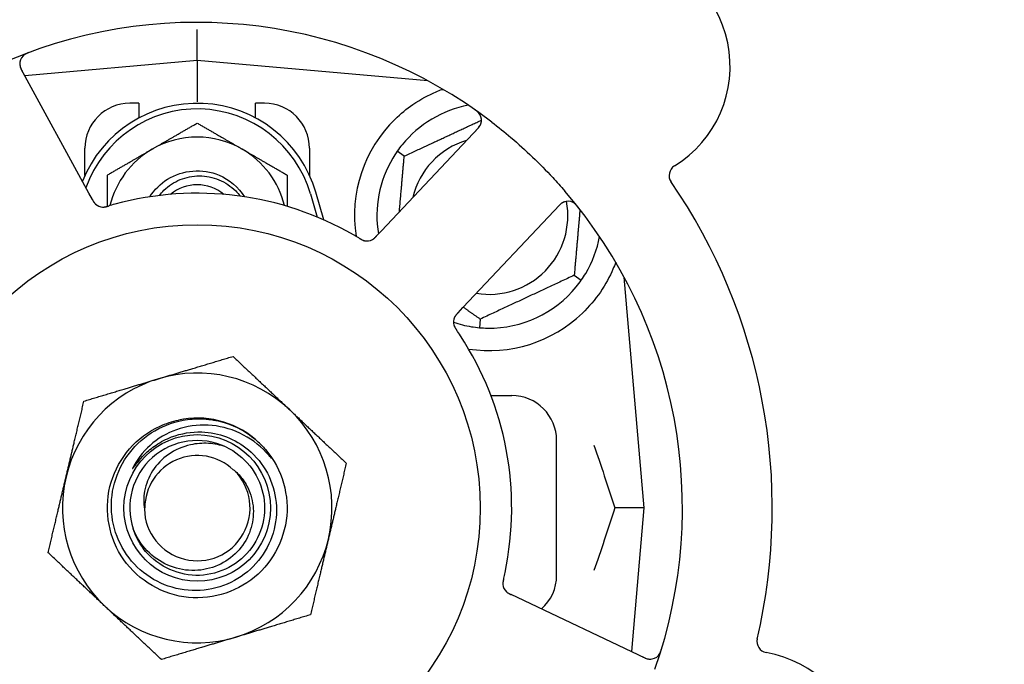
# Model space of a CAD drawing. Header units: inches. Extents: x 24 to 1128, y -58 to 748.
# Tile 25 of 256: x 133.05 to 135.79, y 227.24 to 229.03. Entities that reach past the tile are written whole.
import ezdxf

# ---------------------------------------------------------------- set-up
doc = ezdxf.new("R2010")
doc.units = ezdxf.units.IN
doc.header["$LTSCALE"] = 32
doc.header["$MEASUREMENT"] = 0
doc.layers.add('Dimension (ANSI)', color=7, linetype='Continuous', lineweight=25)
doc.layers.add('Visible (ANSI)', color=7, linetype='Continuous', lineweight=30)
doc.styles.add('Note Text (ANSI)', font='tahoma.ttf')
doc.dimstyles.new('SB Fraction-16 (ANSI)', dxfattribs={"dimscale": 32, "dimtxt": 0.125, "dimasz": 0.098425, "dimexe": 0.125, "dimexo": 0.0625, "dimgap": 0.031496, "dimtad": 0, "dimtih": 1, "dimtoh": 1, "dimdec": 4, "dimrnd": 1e-08, "dimzin": 0, "dimdsep": 46, "dimlunit": 5, "dimtxsty": 'Note Text (ANSI)', "dimcen": 0.09, "dimdle": 0.393701, "dimclrd": 256, "dimclre": 256, "dimclrt": 256, "dimadec": 0, "dimazin": 3, "dimtfac": 0.96, "dimtofl": 0, "dimtmove": 0, "dimatfit": 3, "dimfxl": 1, "dimfrac": 2, "dimtolj": 1, "dimtzin": 12, "dimlwd": -1, "dimlwe": -1, "dimarcsym": 0})

# ---------------------------------------------------------------- blocks, each defined once
blk = doc.blocks.new('*D16')
at = {"layer": 'Defpoints', "color": 0, "transparency": 16777216}
for p in [(169.8497, 459.4837), (76.4594, 171.772), (131.9122, 171.772)]:
    blk.add_point(p, dxfattribs=at)
at = {"layer": 'Dimension (ANSI)', "transparency": 16777216}
for p, q in [((167.8497, 459.4837), (72.4594, 459.4837)), ((76.4594, 456.3341), (76.4594, 319.1609)), ((76.4594, 174.9216), (76.4594, 312.0948)), ((129.9122, 171.772), (72.4594, 171.772))]:
    blk.add_line(p, q, dxfattribs=at)
for points in [[(75.9345, 456.3341), (76.9844, 456.3341), (76.4594, 459.4837)], [(75.9345, 174.9216), (76.9844, 174.9216), (76.4594, 171.772)]]:
    blk.add_solid(points, dxfattribs=at)
at = {"layer": 'Dimension (ANSI)', "transparency": 16777216, "insert": (64.2727, 318.153), "char_height": 4, "attachment_point": 1, "style": 'Note Text (ANSI)'}
blk.add_mtext('\\A1;287 11/16', dxfattribs=at)

msp = doc.modelspace()

# ---------------------------------------------------------------- linework, layer by layer
at = {"layer": 'Visible (ANSI)'}
for p, q in [((133.54541, 228.91583), (133.54541, 229.00182)), ((133.54541, 228.91583), (133.06546, 228.87384)), ((133.54541, 228.91583), (133.54541, 228.80124)), ((134.1874, 228.85966), (133.54541, 228.91583)), ((133.24412, 228.54728), (133.05548, 228.89206)), ((134.18416, 228.85994), (134.18416, 228.8614)), ((133.38291, 228.79708), (133.35791, 228.79708)), ((133.38291, 228.79708), (133.38291, 228.75624)), ((133.70791, 228.75624), (133.70791, 228.79708)), ((133.73291, 228.79708), (133.70791, 228.79708)), ((134.32765, 228.72872), (134.05803, 228.44277)), ((133.23291, 228.59653), (133.23291, 228.67208)), ((133.85791, 228.67208), (133.85791, 228.59653)), ((134.12144, 228.65015), (134.10193, 228.66382)), ((133.25365, 228.52985), (133.24412, 228.54728)), ((133.86041, 228.5452), (133.87916, 228.48093)), ((133.89774, 228.473), (133.87541, 228.54958)), ((134.28467, 228.22908), (134.55429, 228.51502)), ((134.05803, 228.44277), (134.04438, 228.4283)), ((134.59438, 228.319), (134.6139, 228.30533)), ((134.78916, 227.67208), (134.73299, 228.31406)), ((134.27104, 228.21462), (134.28467, 228.22908)), ((134.33275, 228.197), (134.33067, 228.17327)), ((134.3627, 227.98458), (134.42041, 227.98458)), ((134.54541, 227.48458), (134.54541, 227.85958)), ((134.78916, 227.67208), (134.70769, 227.67208)), ((134.75421, 227.27255), (134.78916, 227.67208)), ((134.4368, 227.4227), (134.41881, 227.43121)), ((134.79206, 227.25464), (134.4368, 227.4227))]:
    msp.add_line(p, q, dxfattribs=at)
for radius in [0.7875, 0.20385]:
    msp.add_circle((133.54541, 227.67208), radius, dxfattribs=at)
for centre, radius, start, end in [((134.70308, 228.89986), 0.325, 301.56477, 151.80207), ((133.54541, 227.67208), 1.35, 52.62287, 112.74397), ((133.0829, 228.90706), 0.03125, 110.53135, 208.68342), ((133.54541, 228.45333), 0.34375, 16.2602, 158.3076), ((133.35791, 228.67208), 0.125, 90, 180), ((133.54541, 228.45333), 0.32812, 16.2602, 160.60541), ((133.73291, 228.67208), 0.125, 0, 90), ((134.35791, 228.48458), 0.3125, 100.71622, 140.84193), ((134.30491, 228.75016), 0.03125, 316.68342, 54.83549), ((134.35791, 228.48458), 0.375, 134.27762, 188.78707), ((133.54541, 228.45333), 0.25, 60, 120), ((134.35791, 228.48458), 0.21875, 106.71618, 166.65066), ((133.54541, 228.45333), 0.25, 120, 166.26096), ((133.54541, 228.45333), 0.25, 13.73904, 60), ((134.35791, 228.48458), 0.3125, 149.15807, 189.35248), ((134.88957, 228.59632), 0.03125, 121.56477, 214.51231), ((133.54541, 228.45333), 0.11727, 50.56429, 129.43571), ((133.54541, 227.67208), 1.35, 340.62287, 40.74397), ((133.54541, 227.67208), 1.6, 346.81714, 34.5497), ((133.54541, 227.67208), 0.875, 60.19111, 105.17573), ((133.28385, 228.53976), 0.03125, 226.67765, 268.13682), ((134.35791, 228.48458), 0.21875, 260.57954, 10.53406), ((134.57703, 228.49358), 0.03125, 38.53135, 136.68342), ((134.01769, 228.44554), 0.03125, 257.46904, 299.46837), ((134.35791, 228.48458), 0.3125, 329.15807, 349.28378), ((134.35791, 228.48458), 0.3125, 269.15807, 320.84193), ((134.2898, 228.18896), 0.03125, 154.67765, 196.13682), ((134.35791, 228.48458), 0.375, 261.21293, 313.75453), ((134.35791, 228.48458), 0.3125, 251.46237, 260.84193), ((133.54541, 227.67208), 0.875, 348.19111, 33.17573), ((133.54541, 227.67208), 0.375, 46.68342, 106.68342), ((133.54541, 227.67208), 0.375, 106.68342, 166.68342), ((134.42041, 227.85958), 0.125, 0, 90), ((133.54541, 227.67208), 0.375, 346.68342, 46.68342), ((133.54541, 227.67208), 0.25, 49.96044, 102.10596), ((133.54541, 227.67208), 0.1875, 64.71096, 198.15663), ((133.54541, 227.67208), 0.25, 46.19222, 49.96044), ((133.54541, 227.67208), 0.14583, 46.55117, 180.00317), ((133.54541, 227.67208), 0.375, 166.68342, 226.68342), ((133.54541, 227.67208), 0.14696, 181.25861, 45.29572), ((133.54541, 227.67208), 0.375, 286.68342, 346.68342), ((134.42041, 227.48458), 0.125, 311.64189, 0), ((134.42696, 227.46193), 0.03125, 185.46904, 227.46837), ((133.54541, 227.67208), 0.375, 226.68342, 286.68342), ((133.54541, 227.67208), 0.875, 204.19111, 249.17573), ((135.13392, 227.30109), 0.03125, 166.85452, 259.80207), ((133.54541, 227.67208), 1.35, 196.62287, 256.74397), ((134.80543, 227.28289), 0.03125, 244.68342, 342.83549), ((135.07084, 226.95047), 0.325, 229.56477, 79.80207)]:
    msp.add_arc(centre, radius, start, end, dxfattribs=at)
for points, knots in [([(133.07857, 228.93879), (133.07798, 228.93857), (133.07739, 228.93835), (133.07582, 228.93776), (133.07482, 228.93737), (133.07298, 228.93661), (133.07213, 228.93624), (133.06998, 228.93525), (133.06866, 228.93459), (133.06644, 228.93335), (133.06547, 228.93276), (133.06387, 228.93168), (133.0632, 228.93119), (133.0619, 228.93016), (133.06131, 228.92962), (133.06066, 228.929), (133.06052, 228.92887), (133.06041, 228.92875)], [0, 0, 0, 0, 0.005149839, 0.005149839, 0.013554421, 0.013554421, 0.020527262, 0.020527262, 0.031641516, 0.031641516, 0.041623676, 0.041623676, 0.051235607, 0.051235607, 0.06373445, 0.06373445, 0.067355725, 0.067355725, 0.067355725, 0.067355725]), ([(133.05165, 228.90712), (133.05165, 228.90683), (133.05167, 228.90646), (133.05177, 228.90467), (133.05199, 228.90293), (133.05269, 228.89984), (133.05312, 228.89838), (133.05444, 228.89474), (133.05543, 228.8925), (133.05703, 228.88932), (133.05751, 228.88839), (133.05846, 228.88662), (133.05892, 228.88577), (133.05938, 228.88493)], [0.058736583, 0.058736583, 0.058736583, 0.058736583, 0.064782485, 0.064782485, 0.086145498, 0.086145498, 0.103238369, 0.103238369, 0.123434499, 0.123434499, 0.131598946, 0.131598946, 0.138939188, 0.138939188, 0.138939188, 0.138939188]), ([(134.09611, 228.75306), (134.11125, 228.76783), (134.1282, 228.78175), (134.16721, 228.80852), (134.18962, 228.82042), (134.21535, 228.83147), (134.22106, 228.83377), (134.22681, 228.83591)], [0.55181372, 0.55181372, 0.55181372, 0.55181372, 0.71000954, 0.71000954, 0.90366002, 0.90366002, 0.95550669, 0.95550669, 0.95550669, 0.95550669]), ([(134.33223, 228.76534), (134.33209, 228.76558), (134.3319, 228.76589), (134.33126, 228.76691), (134.33073, 228.76768), (134.32943, 228.76933), (134.3286, 228.77028), (134.32706, 228.77185), (134.32656, 228.77233), (134.32526, 228.77353), (134.32443, 228.77425), (134.32263, 228.77574), (134.32163, 228.77651), (134.32006, 228.77768), (134.31946, 228.77811), (134.31827, 228.77896), (134.31769, 228.77936), (134.3171, 228.77977)], [0.051298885, 0.051298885, 0.051298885, 0.051298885, 0.057269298, 0.057269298, 0.069785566, 0.069785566, 0.083632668, 0.083632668, 0.089458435, 0.089458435, 0.09782017, 0.09782017, 0.107290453, 0.107290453, 0.113094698, 0.113094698, 0.118968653, 0.118968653, 0.118968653, 0.118968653]), ([(134.36494, 228.74486), (134.38316, 228.73095), (134.40091, 228.71665), (134.43878, 228.68455), (134.45897, 228.66638), (134.49789, 228.62915), (134.51641, 228.61035), (134.54585, 228.57867), (134.55714, 228.56605), (134.56822, 228.55319)], [-0.73117336, -0.73117336, -0.73117336, -0.73117336, -0.55242948, -0.55242948, -0.34016147, -0.34016147, -0.13232742, -0.13232742, 0, 0, 0, 0]), ([(134.32209, 228.72282), (134.32273, 228.7235), (134.32339, 228.7242), (134.32589, 228.7269), (134.32768, 228.72895), (134.33045, 228.73258), (134.33152, 228.7342), (134.3331, 228.73697), (134.33372, 228.73828), (134.33456, 228.7404), (134.33484, 228.74121), (134.33509, 228.74207), (134.33514, 228.74225), (134.33519, 228.74241)], [0, 0, 0, 0, 0.007248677, 0.007248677, 0.028564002, 0.028564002, 0.04748221, 0.04748221, 0.065361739, 0.065361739, 0.076705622, 0.076705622, 0.079955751, 0.079955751, 0.079955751, 0.079955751]), ([(133.41378, 228.53691), (133.42633, 228.5567), (133.44315, 228.57377), (133.46308, 228.58613), (133.50533, 228.61232), (133.56038, 228.61661), (133.60618, 228.59728), (133.63524, 228.58501), (133.66008, 228.56343), (133.6771, 228.5369)], [6.8488771, 6.8488771, 6.8488771, 6.8488771, 7.2990044, 7.2990044, 7.2990044, 8.2534333, 8.2534333, 8.2534333, 8.8590861, 8.8590861, 8.8590861, 8.8590861]), ([(133.44021, 228.54073), (133.44412, 228.54587), (133.4484, 228.55073), (133.46588, 228.56797), (133.48111, 228.578), (133.51482, 228.5918), (133.53301, 228.59534), (133.57003, 228.5953), (133.58849, 228.59161), (133.62326, 228.57729), (133.63919, 228.56669), (133.65727, 228.54878), (133.66157, 228.54391), (133.66553, 228.53879)], [-1.06231766, -1.06231766, -1.06231766, -1.06231766, -1.01273267, -1.01273267, -0.87465824, -0.87465824, -0.73438222, -0.73438222, -0.59190522, -0.59190522, -0.44722789, -0.44722789, -0.39760805, -0.39760805, -0.39760805, -0.39760805]), ([(133.25366, 228.52984), (133.25391, 228.52938), (133.25416, 228.52891), (133.25466, 228.52801), (133.25491, 228.52757), (133.25546, 228.52657), (133.25577, 228.52603), (133.25689, 228.5241), (133.25764, 228.52289), (133.2589, 228.52104), (133.25948, 228.52025), (133.26061, 228.5189), (133.26112, 228.51833), (133.26201, 228.51741), (133.26241, 228.51702), (133.26265, 228.5168), (133.26269, 228.51677), (133.26269, 228.51677), (133.26269, 228.51677), (133.26269, 228.51677)], [0, 0, 0, 0, 0.004355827, 0.004355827, 0.008687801, 0.008687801, 0.014307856, 0.014307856, 0.029588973, 0.029588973, 0.043844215, 0.043844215, 0.054171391, 0.054171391, 0.061954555, 0.061954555, 0.063871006, 0.063871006, 0.063878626, 0.063878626, 0.063878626, 0.063878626]), ([(133.25368, 228.52981), (133.25382, 228.52955), (133.25396, 228.52929), (133.25475, 228.52785), (133.25542, 228.52665), (133.25687, 228.52417), (133.25768, 228.52288), (133.25923, 228.52067), (133.25998, 228.5197), (133.26146, 228.51798), (133.26223, 228.51721), (133.2629, 228.51658), (133.263, 228.51649), (133.26308, 228.51641)], [0, 0, 0, 0, 0.002309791, 0.002309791, 0.012623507, 0.012623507, 0.024338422, 0.024338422, 0.035397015, 0.035397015, 0.047442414, 0.047442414, 0.049661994, 0.049661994, 0.049661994, 0.049661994]), ([(133.28208, 228.50856), (133.28231, 228.50855), (133.28261, 228.50854), (133.2835, 228.50853), (133.28413, 228.50854), (133.28548, 228.50862), (133.28618, 228.50868), (133.28758, 228.50886), (133.28826, 228.50897), (133.28991, 228.50927), (133.29092, 228.50948), (133.29241, 228.50983), (133.29285, 228.50994), (133.29446, 228.51036), (133.29566, 228.51069), (133.29721, 228.51114), (133.2976, 228.51125), (133.29815, 228.51141), (133.29832, 228.51146), (133.29849, 228.51151)], [0.044252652, 0.044252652, 0.044252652, 0.044252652, 0.050671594, 0.050671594, 0.061250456, 0.061250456, 0.071050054, 0.071050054, 0.078610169, 0.078610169, 0.087196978, 0.087196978, 0.090753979, 0.090753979, 0.100050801, 0.100050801, 0.10314767, 0.10314767, 0.10451733, 0.10451733, 0.10451733, 0.10451733]), ([(133.28246, 228.50854), (133.28246, 228.50854), (133.28249, 228.50854), (133.28262, 228.50853), (133.28276, 228.50853), (133.28321, 228.50852), (133.28358, 228.50852), (133.28481, 228.50854), (133.28574, 228.5086), (133.28773, 228.50884), (133.28876, 228.50901), (133.29116, 228.5095), (133.29257, 228.50984), (133.2953, 228.51058), (133.29663, 228.51097), (133.29812, 228.51141), (133.2983, 228.51146), (133.29849, 228.51151)], [0.030853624, 0.030853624, 0.030853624, 0.030853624, 0.032941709, 0.032941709, 0.03638518, 0.03638518, 0.042347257, 0.042347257, 0.055267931, 0.055267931, 0.065838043, 0.065838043, 0.077516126, 0.077516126, 0.087897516, 0.087897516, 0.089364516, 0.089364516, 0.089364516, 0.089364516]), ([(134.56743, 228.52332), (134.56715, 228.52323), (134.5668, 228.5231), (134.56513, 228.52245), (134.56354, 228.5217), (134.56082, 228.52008), (134.55957, 228.51922), (134.55652, 228.51684), (134.55469, 228.5152), (134.55216, 228.5127), (134.55142, 228.51195), (134.55003, 228.51051), (134.54937, 228.50981), (134.54872, 228.50911)], [0.058736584, 0.058736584, 0.058736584, 0.058736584, 0.064782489, 0.064782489, 0.086145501, 0.086145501, 0.103238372, 0.103238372, 0.123434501, 0.123434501, 0.131598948, 0.131598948, 0.13893919, 0.13893919, 0.13893919, 0.13893919]), ([(134.60586, 228.50751), (134.60547, 228.508), (134.60509, 228.50849), (134.60404, 228.5098), (134.60336, 228.51063), (134.60206, 228.51215), (134.60145, 228.51284), (134.59985, 228.51458), (134.59881, 228.51563), (134.59694, 228.51736), (134.59608, 228.5181), (134.59456, 228.51929), (134.59389, 228.51977), (134.5925, 228.52069), (134.59181, 228.52109), (134.59102, 228.52152), (134.59085, 228.5216), (134.59071, 228.52168)], [0, 0, 0, 0, 0.005149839, 0.005149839, 0.013554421, 0.013554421, 0.020527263, 0.020527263, 0.031641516, 0.031641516, 0.041623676, 0.041623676, 0.051235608, 0.051235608, 0.063734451, 0.063734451, 0.067355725, 0.067355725, 0.067355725, 0.067355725]), ([(133.99634, 228.42194), (133.99593, 228.42218), (133.99549, 228.42245), (133.99502, 228.42273), (133.99082, 228.42524), (133.98505, 228.42863), (133.98038, 228.4313)], [0.48080563, 0.48080563, 0.48080563, 0.48080563, 0.5329828, 0.5329828, 0.5329828, 1, 1, 1, 1]), ([(133.99637, 228.42192), (133.99663, 228.42176), (133.99688, 228.42161), (133.99758, 228.42119), (133.99802, 228.42093), (133.99938, 228.42013), (134.00033, 228.41958), (134.00233, 228.41848), (134.00339, 228.41793), (134.00552, 228.4169), (134.00655, 228.41646), (134.00862, 228.41567), (134.00958, 228.41538), (134.01078, 228.41507), (134.01111, 228.41499), (134.01136, 228.41494)], [0.001596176, 0.001596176, 0.001596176, 0.001596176, 0.00393777, 0.00393777, 0.007842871, 0.007842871, 0.016055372, 0.016055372, 0.025513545, 0.025513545, 0.037191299, 0.037191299, 0.054193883, 0.054193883, 0.061558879, 0.061558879, 0.061558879, 0.061558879]), ([(133.99637, 228.42192), (133.99684, 228.42164), (133.99731, 228.42135), (133.99824, 228.42079), (133.99871, 228.42052), (134.00027, 228.4196), (134.00138, 228.41897), (134.00321, 228.41799), (134.00397, 228.4176), (134.00573, 228.41677), (134.00666, 228.41638), (134.00835, 228.41575), (134.00912, 228.4155), (134.01036, 228.41516), (134.01088, 228.41504), (134.01119, 228.41497), (134.01124, 228.41496), (134.01125, 228.41496), (134.01125, 228.41496), (134.01125, 228.41496)], [0, 0, 0, 0, 0.004180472, 0.004180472, 0.008305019, 0.008305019, 0.018114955, 0.018114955, 0.025612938, 0.025612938, 0.036850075, 0.036850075, 0.047489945, 0.047489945, 0.056089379, 0.056089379, 0.05828692, 0.05828692, 0.058652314, 0.058652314, 0.058652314, 0.058652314]), ([(134.03194, 228.41772), (134.03202, 228.41777), (134.03211, 228.41781), (134.03237, 228.41796), (134.03257, 228.41807), (134.03344, 228.41857), (134.03424, 228.41907), (134.03609, 228.42037), (134.03721, 228.42126), (134.0394, 228.4232), (134.04048, 228.42425), (134.04201, 228.42581), (134.04249, 228.4263), (134.0432, 228.42704), (134.04343, 228.42729), (134.0439, 228.42778), (134.04412, 228.42802), (134.04435, 228.42827)], [0.038929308, 0.038929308, 0.038929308, 0.038929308, 0.040726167, 0.040726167, 0.043941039, 0.043941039, 0.054249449, 0.054249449, 0.066768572, 0.066768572, 0.07820649, 0.07820649, 0.083402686, 0.083402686, 0.086046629, 0.086046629, 0.08863019, 0.08863019, 0.08863019, 0.08863019]), ([(134.03265, 228.4181), (134.03265, 228.4181), (134.03266, 228.4181), (134.03272, 228.41814), (134.03292, 228.41825), (134.03351, 228.41859), (134.03398, 228.41887), (134.035, 228.41954), (134.03555, 228.41992), (134.03623, 228.42044), (134.0364, 228.42057), (134.03765, 228.42156), (134.03901, 228.42278), (134.0411, 228.42486), (134.04171, 228.42549), (134.04267, 228.42648), (134.04299, 228.42683), (134.04366, 228.42753), (134.04401, 228.4279), (134.04435, 228.42827)], [0.028019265, 0.028019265, 0.028019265, 0.028019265, 0.028672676, 0.028672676, 0.033062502, 0.033062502, 0.040781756, 0.040781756, 0.051074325, 0.051074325, 0.054504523, 0.054504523, 0.075062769, 0.075062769, 0.083066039, 0.083066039, 0.087153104, 0.087153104, 0.091266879, 0.091266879, 0.091266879, 0.091266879]), ([(134.7098, 228.35516), (134.70739, 228.34855), (134.70478, 228.34192), (134.69349, 228.31582), (134.68178, 228.29378), (134.6528, 228.25152), (134.63558, 228.23126), (134.61725, 228.21371)], [1.38940877, 1.38940877, 1.38940877, 1.38940877, 1.45134152, 1.45134152, 1.64787025, 1.64787025, 1.84130789, 1.84130789, 1.84130789, 1.84130789]), ([(134.27101, 228.21459), (134.27081, 228.21437), (134.2706, 228.21415), (134.26948, 228.21296), (134.26854, 228.21195), (134.26664, 228.2098), (134.26566, 228.20863), (134.26404, 228.20648), (134.26335, 228.20547), (134.26217, 228.20353), (134.26167, 228.20256), (134.26128, 228.20173), (134.26122, 228.20161), (134.26118, 228.2015)], [0, 0, 0, 0, 0.002309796, 0.002309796, 0.012623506, 0.012623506, 0.024338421, 0.024338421, 0.035397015, 0.035397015, 0.047442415, 0.047442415, 0.049661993, 0.049661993, 0.049661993, 0.049661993]), ([(134.27104, 228.21462), (134.27068, 228.21423), (134.27031, 228.21385), (134.26961, 228.21309), (134.26926, 228.21272), (134.26849, 228.21189), (134.26807, 228.21143), (134.26657, 228.20977), (134.26565, 228.20868), (134.26428, 228.20691), (134.26372, 228.20611), (134.26278, 228.20462), (134.26239, 228.20396), (134.2618, 228.20283), (134.26155, 228.20232), (134.26141, 228.20203), (134.26139, 228.20199), (134.26139, 228.20199), (134.26139, 228.20199), (134.26139, 228.20199)], [0, 0, 0, 0, 0.004355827, 0.004355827, 0.0086878, 0.0086878, 0.014307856, 0.014307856, 0.029588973, 0.029588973, 0.043844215, 0.043844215, 0.054171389, 0.054171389, 0.061954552, 0.061954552, 0.063871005, 0.063871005, 0.063878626, 0.063878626, 0.063878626, 0.063878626]), ([(134.25958, 228.18101), (134.25964, 228.18078), (134.25973, 228.18049), (134.25999, 228.17965), (134.2602, 228.17905), (134.26069, 228.1778), (134.26096, 228.17715), (134.26157, 228.17587), (134.26188, 228.17525), (134.26268, 228.17378), (134.26319, 228.17288), (134.26398, 228.17158), (134.26422, 228.17119), (134.26512, 228.16979), (134.2658, 228.16875), (134.26671, 228.16741), (134.26694, 228.16708), (134.26726, 228.1666), (134.26736, 228.16646), (134.26746, 228.16631)], [0.044252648, 0.044252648, 0.044252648, 0.044252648, 0.050671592, 0.050671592, 0.061250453, 0.061250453, 0.071050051, 0.071050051, 0.078610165, 0.078610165, 0.087196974, 0.087196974, 0.090753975, 0.090753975, 0.100050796, 0.100050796, 0.103147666, 0.103147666, 0.104517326, 0.104517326, 0.104517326, 0.104517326]), ([(134.25968, 228.18064), (134.25968, 228.18064), (134.25968, 228.18061), (134.25972, 228.18048), (134.25976, 228.18035), (134.25989, 228.17992), (134.26, 228.17957), (134.26041, 228.17841), (134.26075, 228.17754), (134.2616, 228.17572), (134.26207, 228.17479), (134.26328, 228.17266), (134.26404, 228.17142), (134.26558, 228.16906), (134.26637, 228.16791), (134.26724, 228.16663), (134.26735, 228.16647), (134.26746, 228.16631)], [0.030853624, 0.030853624, 0.030853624, 0.030853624, 0.032941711, 0.032941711, 0.036385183, 0.036385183, 0.042347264, 0.042347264, 0.055267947, 0.055267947, 0.065838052, 0.065838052, 0.077516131, 0.077516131, 0.087897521, 0.087897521, 0.089364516, 0.089364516, 0.089364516, 0.089364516]), ([(133.71847, 227.85249), (133.76913, 227.8039), (133.79779, 227.73318), (133.79525, 227.66303), (133.79271, 227.5929), (133.75903, 227.52446), (133.70502, 227.47966), (133.65102, 227.43486), (133.57756, 227.41442), (133.50819, 227.42486), (133.4372, 227.43555), (133.37171, 227.47848), (133.33358, 227.5393), (133.29585, 227.59951), (133.28554, 227.67619), (133.30605, 227.74422), (133.32653, 227.81217), (133.37739, 227.87034), (133.44201, 227.89969), (133.45833, 227.9071), (133.47546, 227.91265), (133.49299, 227.91632)], [5.2445607, 5.2445607, 5.2445607, 5.2445607, 6.086966, 6.086966, 6.086966, 6.9291128, 6.9291128, 6.9291128, 7.7710085, 7.7710085, 7.7710085, 8.6324711, 8.6324711, 8.6324711, 9.4850832, 9.4850832, 9.4850832, 10.3367446, 10.3367446, 10.3367446, 10.5518672, 10.5518672, 10.5518672, 10.5518672]), ([(133.5582, 227.88331), (133.58168, 227.88254), (133.60487, 227.87786), (133.64898, 227.86106), (133.66958, 227.84899), (133.70946, 227.81575), (133.72737, 227.79361), (133.75387, 227.74348), (133.76212, 227.71592), (133.76766, 227.65889), (133.76478, 227.62996), (133.74808, 227.57453), (133.7343, 227.5486), (133.69742, 227.50322), (133.6746, 227.48427), (133.62273, 227.456), (133.59414, 227.44706), (133.53484, 227.44054), (133.50469, 227.44315), (133.44679, 227.45981), (133.41963, 227.4738), (133.37193, 227.51157), (133.35192, 227.53506), (133.32185, 227.58862), (133.31217, 227.61823), (133.30462, 227.67979), (133.30693, 227.71116), (133.32348, 227.77154), (133.33766, 227.79995), (133.37626, 227.84999), (133.40039, 227.87107), (133.45562, 227.903), (133.48623, 227.91344), (133.51799, 227.91775)], [-3.5801326, -3.5801326, -3.5801326, -3.5801326, -3.4004535, -3.4004535, -3.2191752, -3.2191752, -3.0035583, -3.0035583, -2.7857358, -2.7857358, -2.5657084, -2.5657084, -2.3434763, -2.3434763, -2.1190401, -2.1190401, -1.8924003, -1.8924003, -1.6635571, -1.6635571, -1.4325112, -1.4325112, -1.1992628, -1.1992628, -0.9638125, -0.9638125, -0.7261606, -0.7261606, -0.4863077, -0.4863077, -0.244254, -0.244254, 0, 0, 0, 0]), ([(133.74522, 227.81762), (133.72539, 227.84096), (133.70139, 227.86041), (133.64718, 227.88932), (133.61744, 227.89843), (133.55703, 227.90446), (133.52699, 227.90165), (133.47062, 227.88476), (133.44475, 227.87117), (133.40052, 227.83525), (133.38237, 227.81356), (133.36899, 227.78895)], [-1.1317323, -1.1317323, -1.1317323, -1.1317323, -0.8984595, -0.8984595, -0.6634575, -0.6634575, -0.435379, -0.435379, -0.2142259, -0.2142259, 0, 0, 0, 0]), ([(133.51799, 227.91775), (133.53544, 227.92011), (133.55311, 227.92056), (133.5885, 227.91761), (133.60612, 227.91415), (133.6536, 227.89928), (133.68189, 227.88387), (133.70624, 227.86348)], [-0.51193076, -0.51193076, -0.51193076, -0.51193076, -0.37804019, -0.37804019, -0.24204071, -0.24204071, 0, 0, 0, 0]), ([(133.39855, 227.82052), (133.40847, 227.83033), (133.41923, 227.83915), (133.44441, 227.85602), (133.45899, 227.86355), (133.50107, 227.87954), (133.52956, 227.88426), (133.5582, 227.88331)], [-0.44935864, -0.44935864, -0.44935864, -0.44935864, -0.34320731, -0.34320731, -0.21838639, -0.21838639, 0, 0, 0, 0]), ([(133.62551, 227.84161), (133.67679, 227.81738), (133.71583, 227.76867), (133.72832, 227.71333), (133.7408, 227.65801), (133.72645, 227.59726), (133.69054, 227.55336), (133.6547, 227.50955), (133.59816, 227.48346), (133.54157, 227.48462), (133.48488, 227.48578), (133.42936, 227.51427), (133.39536, 227.55965), (133.38314, 227.57596), (133.37379, 227.59433), (133.36752, 227.61371)], [5.153766, 5.153766, 5.153766, 5.153766, 6.061332, 6.061332, 6.061332, 6.968806, 6.968806, 6.968806, 7.8744508, 7.8744508, 7.8744508, 8.7817425, 8.7817425, 8.7817425, 9.107885, 9.107885, 9.107885, 9.107885]), ([(133.62551, 227.84161), (133.60978, 227.84709), (133.5934, 227.85044), (133.56001, 227.85258), (133.54318, 227.85132), (133.50484, 227.84282), (133.48403, 227.83379), (133.44801, 227.80864), (133.43293, 227.79308), (133.41032, 227.75778), (133.40269, 227.73859), (133.39612, 227.70204), (133.39589, 227.68527), (133.39849, 227.66885)], [-0.89666376, -0.89666376, -0.89666376, -0.89666376, -0.7697294, -0.7697294, -0.64162523, -0.64162523, -0.47009117, -0.47009117, -0.30597672, -0.30597672, -0.14928046, -0.14928046, -0.02134877, -0.02134877, -0.02134877, -0.02134877]), ([(133.71847, 227.85249), (133.72631, 227.84495), (133.73367, 227.83681), (133.74568, 227.82125), (133.74937, 227.8155), (133.7512, 227.81212), (133.75152, 227.81149), (133.75173, 227.81093), (133.75177, 227.8108), (133.75179, 227.81067), (133.75179, 227.81063), (133.75179, 227.81057), (133.75178, 227.81056), (133.75177, 227.81053), (133.75176, 227.81052), (133.75174, 227.81051), (133.75173, 227.8105), (133.75169, 227.8105), (133.75167, 227.8105), (133.7516, 227.81053), (133.75154, 227.81056), (133.75069, 227.81113), (133.74836, 227.81392), (133.74522, 227.81762)], [-0.28928031, -0.28928031, -0.28928031, -0.28928031, -0.16787143, -0.16787143, -0.06646306, -0.06646306, -0.04917499, -0.04917499, -0.04476579, -0.04476579, -0.04306859, -0.04306859, -0.04215282, -0.04215282, -0.04143605, -0.04143605, -0.040655, -0.040655, -0.03948059, -0.03948059, -0.0370912, -0.0370912, 0, 0, 0, 0]), ([(133.36899, 227.78895), (133.36819, 227.78748), (133.36733, 227.78582), (133.36636, 227.78371), (133.36594, 227.78273), (133.3657, 227.78192), (133.36566, 227.78176), (133.36565, 227.78158), (133.36565, 227.78153), (133.36566, 227.78146), (133.36566, 227.78144), (133.36568, 227.78141), (133.36569, 227.7814), (133.36572, 227.78138), (133.36573, 227.78138), (133.36578, 227.78138), (133.3658, 227.78139), (133.36588, 227.78142), (133.36593, 227.78145), (133.36611, 227.78159), (133.3663, 227.78178), (133.36716, 227.78274), (133.36812, 227.78402), (133.37386, 227.79181), (133.38335, 227.80548), (133.39855, 227.82052)], [-0.32002064, -0.32002064, -0.32002064, -0.32002064, -0.25037654, -0.25037654, -0.22022079, -0.22022079, -0.21319305, -0.21319305, -0.21059304, -0.21059304, -0.20923641, -0.20923641, -0.20821255, -0.20821255, -0.20712521, -0.20712521, -0.2055378, -0.2055378, -0.20262718, -0.20262718, -0.19315319, -0.19315319, -0.1629071, -0.1629071, 0, 0, 0, 0]), ([(133.64879, 227.77653), (133.65797, 227.76873), (133.66616, 227.75982), (133.681, 227.73914), (133.68731, 227.72726), (133.69902, 227.69582), (133.70223, 227.67573), (133.70084, 227.63488), (133.69604, 227.61452), (133.67875, 227.57623), (133.66623, 227.55876), (133.63485, 227.52915), (133.61614, 227.51745), (133.57479, 227.50159), (133.55248, 227.49779), (133.50708, 227.49888), (133.48443, 227.50397), (133.44181, 227.5227), (133.42234, 227.53635), (133.38926, 227.57069), (133.37612, 227.59121), (133.36725, 227.61365)], [-1.5503297, -1.5503297, -1.5503297, -1.5503297, -1.4577971, -1.4577971, -1.3550285, -1.3550285, -1.200467, -1.200467, -1.0416694, -1.0416694, -0.8786368, -0.8786368, -0.7113708, -0.7113708, -0.5398726, -0.5398726, -0.3641439, -0.3641439, -0.1841858, -0.1841858, 0, 0, 0, 0]), ([(134.39791, 227.47494), (134.39802, 227.47541), (134.39814, 227.4759), (134.39826, 227.47644), (134.39935, 227.48121), (134.40079, 227.48775), (134.40189, 227.49301)], [0.48080563, 0.48080563, 0.48080563, 0.48080563, 0.5329828, 0.5329828, 0.5329828, 1, 1, 1, 1]), ([(134.39791, 227.4749), (134.39778, 227.47437), (134.39766, 227.47384), (134.39742, 227.47278), (134.3973, 227.47225), (134.3969, 227.47047), (134.39665, 227.46922), (134.39628, 227.46718), (134.39615, 227.46634), (134.3959, 227.46441), (134.39582, 227.4634), (134.39574, 227.4616), (134.39575, 227.46079), (134.3958, 227.45951), (134.39585, 227.45897), (134.39588, 227.45866), (134.39588, 227.45861), (134.39588, 227.4586), (134.39588, 227.4586), (134.39588, 227.4586)], [0, 0, 0, 0, 0.004180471, 0.004180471, 0.008305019, 0.008305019, 0.018114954, 0.018114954, 0.025612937, 0.025612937, 0.036850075, 0.036850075, 0.047489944, 0.047489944, 0.05608938, 0.05608938, 0.05828692, 0.05828692, 0.058652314, 0.058652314, 0.058652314, 0.058652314]), ([(134.39791, 227.4749), (134.39784, 227.47461), (134.39777, 227.47432), (134.39759, 227.47353), (134.39748, 227.47303), (134.39713, 227.47148), (134.39691, 227.47041), (134.39648, 227.46818), (134.39628, 227.46699), (134.39596, 227.46465), (134.39587, 227.46353), (134.39575, 227.46132), (134.39577, 227.46032), (134.39584, 227.45908), (134.39587, 227.45875), (134.3959, 227.45849)], [0.001596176, 0.001596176, 0.001596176, 0.001596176, 0.003937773, 0.003937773, 0.007842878, 0.007842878, 0.016055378, 0.016055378, 0.025513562, 0.025513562, 0.03719134, 0.03719134, 0.0541939, 0.0541939, 0.061558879, 0.061558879, 0.061558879, 0.061558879]), ([(134.40491, 227.43978), (134.40497, 227.43972), (134.40505, 227.43965), (134.40527, 227.43944), (134.40543, 227.43929), (134.40618, 227.43861), (134.4069, 227.43801), (134.40871, 227.43665), (134.4099, 227.43586), (134.41242, 227.43438), (134.41376, 227.43367), (134.41571, 227.4327), (134.41632, 227.4324), (134.41725, 227.43195), (134.41756, 227.4318), (134.41817, 227.43151), (134.41847, 227.43137), (134.41877, 227.43123)], [0.038929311, 0.038929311, 0.038929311, 0.038929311, 0.040726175, 0.040726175, 0.043941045, 0.043941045, 0.054249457, 0.054249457, 0.066768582, 0.066768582, 0.078206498, 0.078206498, 0.083402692, 0.083402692, 0.086046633, 0.086046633, 0.088630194, 0.088630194, 0.088630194, 0.088630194]), ([(134.40549, 227.43921), (134.40549, 227.43921), (134.40549, 227.43921), (134.40555, 227.43916), (134.40571, 227.43901), (134.40622, 227.43855), (134.40663, 227.43819), (134.40758, 227.43743), (134.40812, 227.43703), (134.40882, 227.43654), (134.409, 227.43642), (134.41032, 227.43554), (134.4119, 227.43461), (134.41453, 227.43327), (134.41531, 227.43288), (134.41655, 227.43228), (134.41698, 227.43208), (134.41786, 227.43166), (134.41832, 227.43144), (134.41877, 227.43123)], [0.028019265, 0.028019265, 0.028019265, 0.028019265, 0.028672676, 0.028672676, 0.033062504, 0.033062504, 0.040781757, 0.040781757, 0.051074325, 0.051074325, 0.054504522, 0.054504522, 0.07506277, 0.07506277, 0.083066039, 0.083066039, 0.087153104, 0.087153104, 0.091266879, 0.091266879, 0.091266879, 0.091266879]), ([(134.8283, 227.2616), (134.82849, 227.26182), (134.82873, 227.26209), (134.8295, 227.26301), (134.83006, 227.26376), (134.83123, 227.2655), (134.83189, 227.26658), (134.8329, 227.26853), (134.8332, 227.26916), (134.83394, 227.27076), (134.83437, 227.27177), (134.83523, 227.27395), (134.83566, 227.27513), (134.83628, 227.27699), (134.83651, 227.2777), (134.83694, 227.27908), (134.83715, 227.27976), (134.83736, 227.28045)], [0.051298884, 0.051298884, 0.051298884, 0.051298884, 0.057269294, 0.057269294, 0.069785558, 0.069785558, 0.083632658, 0.083632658, 0.089458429, 0.089458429, 0.097820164, 0.097820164, 0.107290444, 0.107290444, 0.113094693, 0.113094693, 0.118968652, 0.118968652, 0.118968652, 0.118968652]), ([(134.78473, 227.25811), (134.78558, 227.25771), (134.78644, 227.2573), (134.78979, 227.25575), (134.79229, 227.25469), (134.79659, 227.25318), (134.79847, 227.25266), (134.8016, 227.25201), (134.80303, 227.25182), (134.80531, 227.25168), (134.80616, 227.25167), (134.80706, 227.25169), (134.80725, 227.2517), (134.80742, 227.25171)], [0, 0, 0, 0, 0.007248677, 0.007248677, 0.028564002, 0.028564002, 0.047482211, 0.047482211, 0.06536174, 0.06536174, 0.076705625, 0.076705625, 0.079955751, 0.079955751, 0.079955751, 0.079955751])]:
    msp.add_open_spline(points, degree=3, knots=knots, dxfattribs=at)
for points, weights in [([(134.22681, 228.83591), (134.22838, 228.83578), (134.22995, 228.83565)], [0.999914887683, 0.9999148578, 0.999914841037]), ([(134.12144, 228.65015), (134.23307, 228.70221), (134.33616, 228.75028)], [1.04422863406, 1.17902301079, 1.08886732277]), ([(133.42041, 228.66983), (133.47842, 228.70333), (133.54541, 228.742)], [1, 1.0379548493, 1]), ([(133.54541, 228.742), (133.6124, 228.70333), (133.67041, 228.66983)], [1, 1.0379548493, 1]), ([(133.29541, 228.59766), (133.3624, 228.63634), (133.42041, 228.66983)], [1, 1.0379548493, 1]), ([(133.67041, 228.66983), (133.72842, 228.63634), (133.79541, 228.59766)], [1, 1.0379548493, 1]), ([(134.10793, 228.49569), (134.1142, 228.56741), (134.12144, 228.65015)], [1.12448377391, 1.13145726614, 1.04422863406]), ([(133.29541, 228.51063), (133.29541, 228.55158), (133.29541, 228.59766)], [1.01840499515, 1.02227336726, 1]), ([(133.79541, 228.59766), (133.79541, 228.55156), (133.79541, 228.5106)], [1, 1.02228011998, 1.01840264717]), ([(134.61037, 228.50175), (134.6029, 228.41639), (134.59438, 228.319)], [1.11819795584, 1.14843950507, 1.04422863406]), ([(134.59438, 228.319), (134.46357, 228.258), (134.33275, 228.197)], [1.04422863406, 1.20577136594, 1.04422863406]), ([(134.33275, 228.197), (134.30814, 228.21423), (134.28557, 228.23003)], [1.04422863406, 1.07418802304, 1.09303499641]), ([(133.43775, 228.03129), (133.53401, 228.06014), (133.64515, 228.09345)], [1, 1.0379548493, 1]), ([(133.64515, 228.09345), (133.72956, 228.01385), (133.80267, 227.94492)], [1, 1.0379548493, 1]), ([(133.23036, 227.96914), (133.3415, 228.00244), (133.43775, 228.03129)], [1, 1.0379548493, 1]), ([(133.18049, 227.75845), (133.20364, 227.85623), (133.23036, 227.96914)], [1, 1.0379548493, 1]), ([(133.80267, 227.94492), (133.87578, 227.87598), (133.9602, 227.79639)], [1, 1.0379548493, 1]), ([(133.9602, 227.79639), (133.93347, 227.68348), (133.91033, 227.5857)], [1, 1.0379548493, 1]), ([(133.13063, 227.54777), (133.15735, 227.66067), (133.18049, 227.75845)], [1, 1.0379548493, 1]), ([(133.91033, 227.5857), (133.88718, 227.48792), (133.86046, 227.37502)], [1, 1.0379548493, 1]), ([(133.28815, 227.39924), (133.21504, 227.46817), (133.13063, 227.54777)], [1, 1.0379548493, 1]), ([(133.44567, 227.25071), (133.36126, 227.3303), (133.28815, 227.39924)], [1, 1.0379548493, 1]), ([(133.86046, 227.37502), (133.74932, 227.34171), (133.65307, 227.31286)], [1, 1.0379548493, 1]), ([(133.65307, 227.31286), (133.55682, 227.28402), (133.44567, 227.25071)], [1, 1.0379548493, 1])]:
    msp.add_rational_spline(points, weights, degree=2, dxfattribs=at)
for points in [[(134.10193, 228.66382), (134.09756, 228.65757), (134.09331, 228.65099), (134.0896, 228.64479)], [(134.1156, 228.68191), (134.11103, 228.6763), (134.1063, 228.67006), (134.10193, 228.66382)], [(133.31635, 228.51656), (133.31058, 228.515), (133.30323, 228.5129), (133.29848, 228.51151)], [(134.6139, 228.30533), (134.61826, 228.31158), (134.62251, 228.31816), (134.62622, 228.32437)], [(134.60023, 228.28724), (134.60479, 228.29285), (134.60952, 228.29909), (134.6139, 228.30533)], [(134.30817, 228.17606), (134.31531, 228.17491), (134.32308, 228.17394), (134.33067, 228.17327)], [(134.33067, 228.17327), (134.33827, 228.17261), (134.34609, 228.17222), (134.35332, 228.17211)], [(134.27778, 228.15088), (134.27451, 228.15589), (134.27024, 228.16224), (134.26746, 228.16632)], [(134.64939, 227.84639), (134.66793, 227.79176), (134.68805, 227.73235), (134.70769, 227.67208)], [(133.64879, 227.77653), (133.64776, 227.77701), (133.64674, 227.77749), (133.6457, 227.77795)], [(133.39958, 227.67207), (133.3992, 227.671), (133.39884, 227.66993), (133.39849, 227.66885)], [(134.70769, 227.67208), (134.68804, 227.6118), (134.66793, 227.5524), (134.64939, 227.49776)]]:
    msp.add_open_spline(points, degree=3, dxfattribs=at)

# ---------------------------------------------------------------- dimensions: what is measured, and where the dimension line sits
at = {"layer": 'Dimension (ANSI)'}
dim = msp.add_linear_dim(base=(76.45942, 171.77197), p1=(169.84967, 459.48367), p2=(131.91217, 171.77197), angle=270, dimstyle='SB Fraction-16 (ANSI)', override={"dimgap": 0.031496, "dimdec": 4, "dimtol": 0, "dimlim": 0, "dimtp": 0, "dimtm": 0, "dimtdec": 2, "dimatfit": 1}, dxfattribs=at)
dim.commit()
dim.dimension.update_dxf_attribs({"geometry": '*D16', "text_midpoint": (76.45942, 315.62782), "dimtype": 160})

doc.saveas('drawing.dxf')
